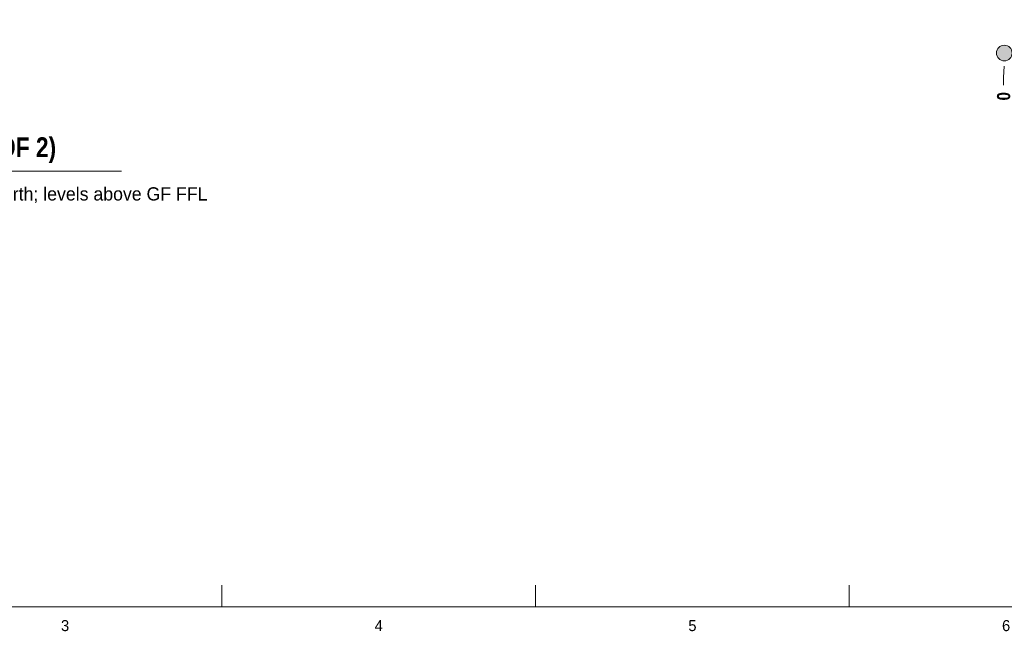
# Model space of a CAD drawing. Header units: millimetres. Extents: x 17 to 413, y 4 to 292.
# Tile 4 of 57: x 105 to 218, y 4 to 75. Entities that reach past the tile are written whole.
import ezdxf
from ezdxf.enums import TextEntityAlignment as Align

# ---------------------------------------------------------------- set-up
doc = ezdxf.new("R2010")
doc.units = ezdxf.units.MM
for name, color, linetype in [('FILL-WHITE', 7, 'Continuous'), ('LINE-INK', 7, 'Continuous'), ('TEXT-INK', 7, 'Continuous'), ('TEXT-STEEL_GREY', 7, 'Continuous')]:
    doc.layers.add(name, color=color, linetype=linetype)
doc.styles.add('OpenSansCondensed-Bold', font='OpenSansCondensed-Bold.ttf')

msp = doc.modelspace()

# ---------------------------------------------------------------- hatches: boundary and pattern name
at = {"layer": 'FILL-WHITE', "true_color": 0xffffff}
h = msp.add_hatch(color=7, dxfattribs=at)
h.dxf.hatch_style = 1
h.paths.add_polyline_path([(219.38, 70.84), (219.35, 71.08), (219.26, 71.29), (219.12, 71.48), (218.93, 71.62), (218.71, 71.71), (218.48, 71.74), (218.25, 71.71), (218.03, 71.62), (217.85, 71.48), (217.7, 71.29), (217.61, 71.08), (217.58, 70.84), (217.61, 70.61), (217.7, 70.39), (217.85, 70.21), (218.03, 70.07), (218.25, 69.98), (218.48, 69.94), (218.71, 69.98), (218.93, 70.07), (219.12, 70.21), (219.26, 70.39), (219.35, 70.61)])

# ---------------------------------------------------------------- linework, layer by layer
at = {"layer": 'LINE-INK', "lineweight": 5}
for p, q in [((218.48, 69.34), (218.4, 68.02)), ((218.4, 68.02), (218.4, 67.14)), ((73.93, 57.24), (116.79, 57.24)), ((128.38, 7), (128.38, 9.5)), ((164.5, 7), (164.5, 9.5)), ((200.62, 7), (200.62, 9.5))]:
    msp.add_line(p, q, dxfattribs=at)
msp.add_lwpolyline([(20, 7), (413, 7), (413, 290), (20, 290)], close=True, dxfattribs=at)
msp.add_circle((218.48, 70.84), 0.9, dxfattribs=at)

# ---------------------------------------------------------------- texts
at = {"layer": 'TEXT-INK', "style": 'OpenSansCondensed-Bold'}
msp.add_text('0', height=1.52, rotation=90, dxfattribs=at).set_placement((219.16, 65.37))
msp.add_text('SECTION A-A (PART 2 OF 2)', height=2.286, dxfattribs=at).set_placement((73.93, 58.84))
at = {"layer": 'TEXT-STEEL_GREY'}
msp.add_text('Scale 1:125 @ A3   |   Looking north; levels above GF FFL', height=1.524, dxfattribs=at).set_placement((73.93, 53.84))
for s, p in [('3', (110.31, 4.2)), ('4', (146.44, 4.2)), ('5', (182.56, 4.2)), ('6', (218.69, 4.2))]:
    msp.add_text(s, height=1.27, dxfattribs=at).set_placement(p, align=Align.CENTER)

doc.saveas('drawing.dxf')
